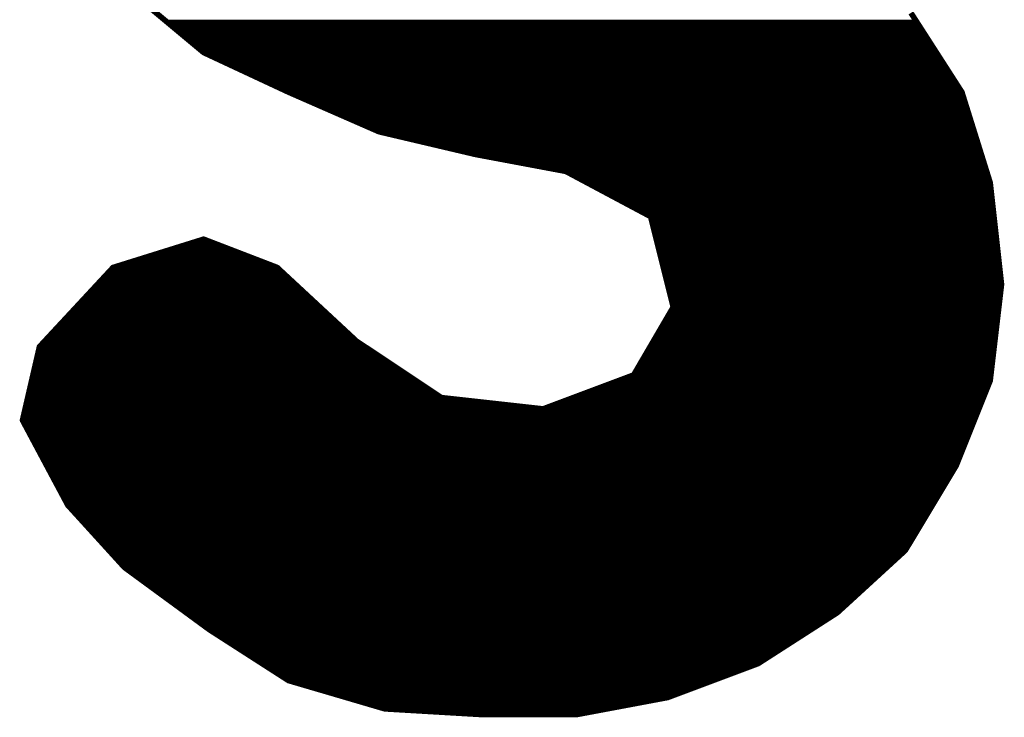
# Model space of a CAD drawing. Extents: x -35 to 35, y -57 to 81.
# Tile 129 of 153: x -1.65 to 0.09, y 73.87 to 75.1. Entities that reach past the tile are written whole.
import ezdxf

# ---------------------------------------------------------------- set-up
doc = ezdxf.new("R2010")
doc.units = 0
doc.layers.add('21', color=7, linetype='CONTINUOUS')

msp = doc.modelspace()

# ---------------------------------------------------------------- linework, layer by layer
at = {"layer": '21', "const_width": 0.01}
for points in [[(-1.442, 75.147), (-1.322, 75.047)], [(0.018, 74.977), (-0.072, 75.117)], [(-1.3856, 75.1), (-0.0611, 75.1)], [(-1.3736, 75.09), (-0.0546, 75.09)], [(-1.3616, 75.08), (-0.0482, 75.08)], [(-1.3496, 75.07), (-0.0418, 75.07)], [(-1.3376, 75.06), (-0.0354, 75.06)], [(-1.3256, 75.05), (-0.0289, 75.05)], [(-1.322, 75.047), (-1.172, 74.977)], [(-1.307, 75.04), (-0.0225, 75.04)], [(-1.2856, 75.03), (-0.0161, 75.03)], [(-1.2641, 75.02), (-0.0096, 75.02)], [(-1.2427, 75.01), (-0.0032, 75.01)], [(-1.2213, 75), (0.0032, 75)], [(-1.1999, 74.99), (0.0096, 74.99)], [(-1.1784, 74.98), (0.0161, 74.98)], [(-1.172, 74.977), (-1.012, 74.907)], [(0.068, 74.817), (0.018, 74.977)], [(-1.156, 74.97), (0.0202, 74.97)], [(-1.1331, 74.96), (0.0233, 74.96)], [(-1.1103, 74.95), (0.0264, 74.95)], [(-1.0874, 74.94), (0.0296, 74.94)], [(-1.0646, 74.93), (0.0327, 74.93)], [(-1.0417, 74.92), (0.0358, 74.92)], [(-1.0189, 74.91), (0.0389, 74.91)], [(-1.012, 74.907), (-0.842, 74.867)], [(-0.9823, 74.9), (0.0421, 74.9)], [(-0.9398, 74.89), (0.0452, 74.89)], [(-0.8972, 74.88), (0.0483, 74.88)], [(-0.8548, 74.87), (0.0514, 74.87)], [(-0.842, 74.867), (-0.682, 74.837)], [(-0.8047, 74.86), (0.0546, 74.86)], [(-0.7513, 74.85), (0.0577, 74.85)], [(-0.698, 74.84), (0.0608, 74.84)], [(-0.682, 74.837), (-0.532, 74.757)], [(-0.6689, 74.83), (0.0639, 74.83)], [(-0.6501, 74.82), (0.0671, 74.82)], [(0.088, 74.637), (0.068, 74.817)], [(-0.6314, 74.81), (0.0688, 74.81)], [(-0.6126, 74.8), (0.0699, 74.8)], [(-0.5939, 74.79), (0.071, 74.79)], [(-0.5751, 74.78), (0.0721, 74.78)], [(-0.5564, 74.77), (0.0732, 74.77)], [(-0.5376, 74.76), (0.0743, 74.76)], [(-0.532, 74.757), (-0.492, 74.597)], [(-0.5302, 74.75), (0.0754, 74.75)], [(-0.5278, 74.74), (0.0766, 74.74)], [(-0.5252, 74.73), (0.0777, 74.73)], [(-1.322, 74.717), (-1.482, 74.667)], [(-1.192, 74.667), (-1.322, 74.717)], [(-0.5228, 74.72), (0.0788, 74.72)], [(-1.3764, 74.7), (-1.2778, 74.7)], [(-1.3444, 74.71), (-1.3038, 74.71)], [(-0.5202, 74.71), (0.0799, 74.71)], [(-0.5178, 74.7), (0.081, 74.7)], [(-1.4404, 74.68), (-1.2258, 74.68)], [(-1.4084, 74.69), (-1.2518, 74.69)], [(-0.5152, 74.69), (0.0821, 74.69)], [(-0.5128, 74.68), (0.0832, 74.68)], [(-1.482, 74.667), (-1.612, 74.527)], [(-1.4885, 74.66), (-1.1845, 74.66)], [(-1.4724, 74.67), (-1.1998, 74.67)], [(-1.052, 74.537), (-1.192, 74.667)], [(-0.5102, 74.67), (0.0843, 74.67)], [(-0.5078, 74.66), (0.0854, 74.66)], [(-1.4978, 74.65), (-1.1737, 74.65)], [(-0.5052, 74.65), (0.0866, 74.65)], [(-1.5164, 74.63), (-1.1522, 74.63)], [(-1.5071, 74.64), (-1.1629, 74.64)], [(-0.5028, 74.64), (0.0877, 74.64)], [(-0.5002, 74.63), (0.0872, 74.63)], [(0.068, 74.467), (0.088, 74.637)], [(-1.5349, 74.61), (-1.1306, 74.61)], [(-1.5256, 74.62), (-1.1414, 74.62)], [(-0.4978, 74.62), (0.086, 74.62)], [(-0.4953, 74.61), (0.0848, 74.61)], [(-1.5535, 74.59), (-1.1091, 74.59)], [(-1.5442, 74.6), (-1.1198, 74.6)], [(-0.492, 74.597), (-0.562, 74.477)], [(-0.4961, 74.59), (0.0825, 74.59)], [(-0.4928, 74.6), (0.0836, 74.6)], [(-1.5628, 74.58), (-1.0983, 74.58)], [(-0.5019, 74.58), (0.0813, 74.58)], [(-1.5814, 74.56), (-1.0768, 74.56)], [(-1.5721, 74.57), (-1.0875, 74.57)], [(-0.5136, 74.56), (0.0789, 74.56)], [(-0.5078, 74.57), (0.0801, 74.57)], [(-1.5999, 74.54), (-1.0552, 74.54)], [(-1.5906, 74.55), (-1.066, 74.55)], [(-0.5252, 74.54), (0.0766, 74.54)], [(-0.5194, 74.55), (0.0778, 74.55)], [(-1.612, 74.527), (-1.642, 74.397)], [(-1.6092, 74.53), (-1.0415, 74.53)], [(-0.902, 74.437), (-1.052, 74.537)], [(-0.5311, 74.53), (0.0754, 74.53)], [(-1.6159, 74.51), (-1.0115, 74.51)], [(-1.6136, 74.52), (-1.0265, 74.52)], [(-0.5428, 74.51), (0.0731, 74.51)], [(-0.5369, 74.52), (0.0742, 74.52)], [(-1.6205, 74.49), (-0.9815, 74.49)], [(-1.6182, 74.5), (-0.9965, 74.5)], [(-0.5544, 74.49), (0.0707, 74.49)], [(-0.5486, 74.5), (0.0719, 74.5)], [(-1.6252, 74.47), (-0.9515, 74.47)], [(-1.6228, 74.48), (-0.9665, 74.48)], [(-0.562, 74.477), (-0.722, 74.417)], [(-0.5807, 74.47), (0.0684, 74.47)], [(-0.5603, 74.48), (0.0695, 74.48)], [(-1.6275, 74.46), (-0.9365, 74.46)], [(-0.6073, 74.46), (0.0652, 74.46)], [(0.008, 74.317), (0.068, 74.467)], [(-1.6321, 74.44), (-0.9065, 74.44)], [(-1.6298, 74.45), (-0.9215, 74.45)], [(-0.722, 74.417), (-0.902, 74.437)], [(-0.6607, 74.44), (0.0572, 74.44)], [(-0.634, 74.45), (0.0612, 74.45)], [(-1.6367, 74.42), (-0.749, 74.42)], [(-1.6344, 74.43), (-0.839, 74.43)], [(-0.714, 74.42), (0.0492, 74.42)], [(-0.6873, 74.43), (0.0532, 74.43)], [(-1.6413, 74.4), (0.0412, 74.4)], [(-1.639, 74.41), (0.0452, 74.41)], [(-1.642, 74.397), (-1.562, 74.247)], [(-1.6383, 74.39), (0.0372, 74.39)], [(-1.6329, 74.38), (0.0332, 74.38)], [(-1.6276, 74.37), (0.0292, 74.37)], [(-1.6223, 74.36), (0.0252, 74.36)], [(-1.6169, 74.35), (0.0212, 74.35)], [(-1.6116, 74.34), (0.0172, 74.34)], [(-1.6063, 74.33), (0.0132, 74.33)], [(-1.6009, 74.32), (0.0092, 74.32)], [(-0.082, 74.167), (0.008, 74.317)], [(-1.5956, 74.31), (0.0038, 74.31)], [(-1.5903, 74.3), (-0.0022, 74.3)], [(-1.5849, 74.29), (-0.0082, 74.29)], [(-1.5796, 74.28), (-0.0142, 74.28)], [(-1.5743, 74.27), (-0.0202, 74.27)], [(-1.5689, 74.26), (-0.0262, 74.26)], [(-1.5636, 74.25), (-0.0322, 74.25)], [(-1.562, 74.247), (-1.462, 74.137)], [(-1.5556, 74.24), (-0.0382, 74.24)], [(-1.5465, 74.23), (-0.0442, 74.23)], [(-1.5375, 74.22), (-0.0502, 74.22)], [(-1.5284, 74.21), (-0.0562, 74.21)], [(-1.5193, 74.2), (-0.0622, 74.2)], [(-1.5102, 74.19), (-0.0682, 74.19)], [(-1.5011, 74.18), (-0.0742, 74.18)], [(-1.492, 74.17), (-0.0802, 74.17)], [(-1.4829, 74.16), (-0.0896, 74.16)], [(-0.202, 74.057), (-0.082, 74.167)], [(-1.4738, 74.15), (-0.1005, 74.15)], [(-1.4647, 74.14), (-0.1115, 74.14)], [(-1.462, 74.137), (-1.312, 74.027)], [(-1.4525, 74.13), (-0.1224, 74.13)], [(-1.4388, 74.12), (-0.1333, 74.12)], [(-1.4252, 74.11), (-0.1442, 74.11)], [(-1.4115, 74.1), (-0.1551, 74.1)], [(-1.3979, 74.09), (-0.166, 74.09)], [(-1.3843, 74.08), (-0.1769, 74.08)], [(-1.3706, 74.07), (-0.1878, 74.07)], [(-1.357, 74.06), (-0.1987, 74.06)], [(-0.342, 73.967), (-0.202, 74.057)], [(-1.3434, 74.05), (-0.2129, 74.05)], [(-1.3297, 74.04), (-0.2284, 74.04)], [(-1.3161, 74.03), (-0.244, 74.03)], [(-1.312, 74.027), (-1.172, 73.937)], [(-1.3011, 74.02), (-0.2596, 74.02)], [(-1.2856, 74.01), (-0.2751, 74.01)], [(-1.27, 74), (-0.2907, 74)], [(-1.2544, 73.99), (-0.3062, 73.99)], [(-1.2389, 73.98), (-0.3218, 73.98)], [(-1.2233, 73.97), (-0.3373, 73.97)], [(-0.502, 73.907), (-0.342, 73.967)], [(-1.2078, 73.96), (-0.3607, 73.96)], [(-1.1922, 73.95), (-0.3873, 73.95)], [(-1.1767, 73.94), (-0.414, 73.94)], [(-1.172, 73.937), (-1.002, 73.887)], [(-1.1482, 73.93), (-0.4407, 73.93)], [(-1.1142, 73.92), (-0.4673, 73.92)], [(-1.0802, 73.91), (-0.494, 73.91)], [(-1.0462, 73.9), (-0.5393, 73.9)], [(-0.662, 73.877), (-0.502, 73.907)], [(-1.0122, 73.89), (-0.5927, 73.89)], [(-1.002, 73.887), (-0.832, 73.877)], [(-0.883, 73.88), (-0.646, 73.88)], [(-0.832, 73.877), (-0.662, 73.877)]]:
    msp.add_lwpolyline(points, dxfattribs=at)
at = {"layer": '21', "const_width": 0.005}
for points in [[(-1.3856, 75.1025, 1), (-1.3856, 75.0975)], [(-0.0611, 75.0975, 1), (-0.0611, 75.1025)], [(-1.3736, 75.0925, 1), (-1.3736, 75.0875)], [(-1.3616, 75.0825, 1), (-1.3616, 75.0775)], [(-0.0546, 75.0875, 1), (-0.0546, 75.0925)], [(-0.0482, 75.0775, 1), (-0.0482, 75.0825)], [(-1.3496, 75.0725, 1), (-1.3496, 75.0675)], [(-1.3376, 75.0625, 1), (-1.3376, 75.0575)], [(-0.0418, 75.0675, 1), (-0.0418, 75.0725)], [(-0.0354, 75.0575, 1), (-0.0354, 75.0625)], [(-1.3256, 75.0525, 1), (-1.3256, 75.0475)], [(-1.3209, 75.0493, 1), (-1.3231, 75.0447)], [(-1.3236, 75.0451, 1), (-1.3204, 75.0489)], [(-0.0289, 75.0475, 1), (-0.0289, 75.0525)], [(-1.307, 75.0425, 1), (-1.307, 75.0375)], [(-1.2856, 75.0325, 1), (-1.2856, 75.0275)], [(-0.0225, 75.0375, 1), (-0.0225, 75.0425)], [(-0.0161, 75.0275, 1), (-0.0161, 75.0325)], [(-1.2641, 75.0225, 1), (-1.2641, 75.0175)], [(-1.2427, 75.0125, 1), (-1.2427, 75.0075)], [(-0.0096, 75.0175, 1), (-0.0096, 75.0225)], [(-0.0032, 75.0075, 1), (-0.0032, 75.0125)], [(-1.2213, 75.0025, 1), (-1.2213, 74.9975)], [(0.0032, 74.9975, 1), (0.0032, 75.0025)], [(-1.1999, 74.9925, 1), (-1.1999, 74.9875)], [(-1.1784, 74.9825, 1), (-1.1784, 74.9775)], [(-1.171, 74.9793, 1), (-1.173, 74.9747)], [(-1.1731, 74.9747, 1), (-1.1709, 74.9793)], [(0.0096, 74.9875, 1), (0.0096, 74.9925)], [(0.0204, 74.9777, 1), (0.0156, 74.9763)], [(0.0159, 74.9756, 1), (0.0201, 74.9784)], [(0.0161, 74.9775, 1), (0.0161, 74.9825)], [(-1.156, 74.9725, 1), (-1.156, 74.9675)], [(-1.1331, 74.9625, 1), (-1.1331, 74.9575)], [(0.0202, 74.9675, 1), (0.0202, 74.9725)], [(0.0233, 74.9575, 1), (0.0233, 74.9625)], [(-1.1103, 74.9525, 1), (-1.1103, 74.9475)], [(-1.0874, 74.9425, 1), (-1.0874, 74.9375)], [(0.0264, 74.9475, 1), (0.0264, 74.9525)], [(0.0296, 74.9375, 1), (0.0296, 74.9425)], [(-1.0646, 74.9325, 1), (-1.0646, 74.9275)], [(0.0327, 74.9275, 1), (0.0327, 74.9325)], [(-1.0417, 74.9225, 1), (-1.0417, 74.9175)], [(-1.0189, 74.9125, 1), (-1.0189, 74.9075)], [(-1.0114, 74.9094, 1), (-1.0126, 74.9046)], [(-1.013, 74.9047, 1), (-1.011, 74.9093)], [(0.0358, 74.9175, 1), (0.0358, 74.9225)], [(0.0389, 74.9075, 1), (0.0389, 74.9125)], [(-0.9823, 74.9025, 1), (-0.9823, 74.8975)], [(-0.9398, 74.8925, 1), (-0.9398, 74.8875)], [(0.0421, 74.8975, 1), (0.0421, 74.9025)], [(0.0452, 74.8875, 1), (0.0452, 74.8925)], [(-0.8972, 74.8825, 1), (-0.8972, 74.8775)], [(-0.8548, 74.8725, 1), (-0.8548, 74.8675)], [(0.0483, 74.8775, 1), (0.0483, 74.8825)], [(0.0514, 74.8675, 1), (0.0514, 74.8725)], [(-0.8415, 74.8695, 1), (-0.8425, 74.8645)], [(-0.8426, 74.8646, 1), (-0.8414, 74.8694)], [(-0.8047, 74.8625, 1), (-0.8047, 74.8575)], [(0.0546, 74.8575, 1), (0.0546, 74.8625)], [(-0.7513, 74.8525, 1), (-0.7513, 74.8475)], [(-0.698, 74.8425, 1), (-0.698, 74.8375)], [(-0.6808, 74.8392, 1), (-0.6832, 74.8348)], [(-0.6825, 74.8345, 1), (-0.6815, 74.8395)], [(0.0577, 74.8475, 1), (0.0577, 74.8525)], [(0.0608, 74.8375, 1), (0.0608, 74.8425)], [(-0.6689, 74.8325, 1), (-0.6689, 74.8275)], [(-0.6501, 74.8225, 1), (-0.6501, 74.8175)], [(0.0639, 74.8275, 1), (0.0639, 74.8325)], [(0.0705, 74.8173, 1), (0.0655, 74.8167)], [(0.0671, 74.8175, 1), (0.0671, 74.8225)], [(-0.6314, 74.8125, 1), (-0.6314, 74.8075)], [(-0.6126, 74.8025, 1), (-0.6126, 74.7975)], [(0.0656, 74.8163, 1), (0.0704, 74.8177)], [(0.0688, 74.8075, 1), (0.0688, 74.8125)], [(0.0699, 74.7975, 1), (0.0699, 74.8025)], [(-0.5939, 74.7925, 1), (-0.5939, 74.7875)], [(0.071, 74.7875, 1), (0.071, 74.7925)], [(-0.5751, 74.7825, 1), (-0.5751, 74.7775)], [(-0.5564, 74.7725, 1), (-0.5564, 74.7675)], [(0.0721, 74.7775, 1), (0.0721, 74.7825)], [(0.0732, 74.7675, 1), (0.0732, 74.7725)], [(-0.5376, 74.7625, 1), (-0.5376, 74.7575)], [(-0.5296, 74.7576, 1), (-0.5344, 74.7564)], [(-0.5332, 74.7548, 1), (-0.5308, 74.7592)], [(-0.5302, 74.7525, 1), (-0.5302, 74.7475)], [(0.0743, 74.7575, 1), (0.0743, 74.7625)], [(0.0754, 74.7475, 1), (0.0754, 74.7525)], [(-0.5278, 74.7425, 1), (-0.5278, 74.7375)], [(-0.5252, 74.7325, 1), (-0.5252, 74.7275)], [(0.0766, 74.7375, 1), (0.0766, 74.7425)], [(0.0777, 74.7275, 1), (0.0777, 74.7325)], [(-1.3211, 74.7193, 1), (-1.3229, 74.7147)], [(-1.3213, 74.7146, 1), (-1.3227, 74.7194)], [(-0.5228, 74.7225, 1), (-0.5228, 74.7175)], [(0.0788, 74.7175, 1), (0.0788, 74.7225)], [(-1.3764, 74.7025, 1), (-1.3764, 74.6975)], [(-1.3444, 74.7125, 1), (-1.3444, 74.7075)], [(-1.3038, 74.7075, 1), (-1.3038, 74.7125)], [(-1.2778, 74.6975, 1), (-1.2778, 74.7025)], [(-0.5202, 74.7125, 1), (-0.5202, 74.7075)], [(-0.5178, 74.7025, 1), (-0.5178, 74.6975)], [(0.0799, 74.7075, 1), (0.0799, 74.7125)], [(0.081, 74.6975, 1), (0.081, 74.7025)], [(-1.4404, 74.6825, 1), (-1.4404, 74.6775)], [(-1.4084, 74.6925, 1), (-1.4084, 74.6875)], [(-1.2518, 74.6875, 1), (-1.2518, 74.6925)], [(-1.2258, 74.6775, 1), (-1.2258, 74.6825)], [(-0.5152, 74.6925, 1), (-0.5152, 74.6875)], [(-0.5128, 74.6825, 1), (-0.5128, 74.6775)], [(0.0821, 74.6875, 1), (0.0821, 74.6925)], [(0.0832, 74.6775, 1), (0.0832, 74.6825)], [(-1.4885, 74.6625, 1), (-1.4885, 74.6575)], [(-1.4827, 74.6694, 1), (-1.4813, 74.6646)], [(-1.4802, 74.6653, 1), (-1.4838, 74.6687)], [(-1.4724, 74.6725, 1), (-1.4724, 74.6675)], [(-1.1998, 74.6675, 1), (-1.1998, 74.6725)], [(-1.1903, 74.6688, 1), (-1.1937, 74.6652)], [(-1.1929, 74.6647, 1), (-1.1911, 74.6693)], [(-1.1845, 74.6575, 1), (-1.1845, 74.6625)], [(-0.5102, 74.6725, 1), (-0.5102, 74.6675)], [(-0.5078, 74.6625, 1), (-0.5078, 74.6575)], [(0.0843, 74.6675, 1), (0.0843, 74.6725)], [(0.0854, 74.6575, 1), (0.0854, 74.6625)], [(-1.4978, 74.6525, 1), (-1.4978, 74.6475)], [(-1.1737, 74.6475, 1), (-1.1737, 74.6525)], [(-0.5052, 74.6525, 1), (-0.5052, 74.6475)], [(0.0866, 74.6475, 1), (0.0866, 74.6525)], [(-1.5164, 74.6325, 1), (-1.5164, 74.6275)], [(-1.5071, 74.6425, 1), (-1.5071, 74.6375)], [(-1.1629, 74.6375, 1), (-1.1629, 74.6425)], [(-1.1522, 74.6275, 1), (-1.1522, 74.6325)], [(-0.5028, 74.6425, 1), (-0.5028, 74.6375)], [(-0.5002, 74.6325, 1), (-0.5002, 74.6275)], [(0.0905, 74.6367, 1), (0.0855, 74.6373)], [(0.0855, 74.6367, 1), (0.0905, 74.6373)], [(0.0872, 74.6275, 1), (0.0872, 74.6325)], [(0.0877, 74.6375, 1), (0.0877, 74.6425)], [(-1.5349, 74.6125, 1), (-1.5349, 74.6075)], [(-1.5256, 74.6225, 1), (-1.5256, 74.6175)], [(-1.1414, 74.6175, 1), (-1.1414, 74.6225)], [(-1.1306, 74.6075, 1), (-1.1306, 74.6125)], [(-0.4978, 74.6225, 1), (-0.4978, 74.6175)], [(-0.4953, 74.6125, 1), (-0.4953, 74.6075)], [(0.0848, 74.6075, 1), (0.0848, 74.6125)], [(0.086, 74.6175, 1), (0.086, 74.6225)], [(-1.5535, 74.5925, 1), (-1.5535, 74.5875)], [(-1.5442, 74.6025, 1), (-1.5442, 74.5975)], [(-1.1198, 74.5975, 1), (-1.1198, 74.6025)], [(-1.1091, 74.5875, 1), (-1.1091, 74.5925)], [(-0.4961, 74.5925, 1), (-0.4961, 74.5875)], [(-0.4928, 74.6025, 1), (-0.4928, 74.5975)], [(-0.4944, 74.5964, 1), (-0.4896, 74.5976)], [(-0.4898, 74.5957, 1), (-0.4942, 74.5983)], [(0.0825, 74.5875, 1), (0.0825, 74.5925)], [(0.0836, 74.5975, 1), (0.0836, 74.6025)], [(-1.5628, 74.5825, 1), (-1.5628, 74.5775)], [(-1.0983, 74.5775, 1), (-1.0983, 74.5825)], [(-0.5019, 74.5825, 1), (-0.5019, 74.5775)], [(0.0813, 74.5775, 1), (0.0813, 74.5825)], [(-1.5814, 74.5625, 1), (-1.5814, 74.5575)], [(-1.5721, 74.5725, 1), (-1.5721, 74.5675)], [(-1.0875, 74.5675, 1), (-1.0875, 74.5725)], [(-1.0768, 74.5575, 1), (-1.0768, 74.5625)], [(-0.5136, 74.5625, 1), (-0.5136, 74.5575)], [(-0.5078, 74.5725, 1), (-0.5078, 74.5675)], [(0.0789, 74.5575, 1), (0.0789, 74.5625)], [(0.0801, 74.5675, 1), (0.0801, 74.5725)], [(-1.5999, 74.5425, 1), (-1.5999, 74.5375)], [(-1.5906, 74.5525, 1), (-1.5906, 74.5475)], [(-1.066, 74.5475, 1), (-1.066, 74.5525)], [(-1.0552, 74.5375, 1), (-1.0552, 74.5425)], [(-0.5252, 74.5425, 1), (-0.5252, 74.5375)], [(-0.5194, 74.5525, 1), (-0.5194, 74.5475)], [(0.0766, 74.5375, 1), (0.0766, 74.5425)], [(0.0778, 74.5475, 1), (0.0778, 74.5525)], [(-1.6138, 74.5287, 1), (-1.6102, 74.5253)], [(-1.6096, 74.5264, 1), (-1.6144, 74.5276)], [(-1.6092, 74.5325, 1), (-1.6092, 74.5275)], [(-1.0506, 74.5391, 1), (-1.0534, 74.5349)], [(-1.0537, 74.5352, 1), (-1.0503, 74.5388)], [(-1.0415, 74.5275, 1), (-1.0415, 74.5325)], [(-0.5311, 74.5325, 1), (-0.5311, 74.5275)], [(0.0754, 74.5275, 1), (0.0754, 74.5325)], [(-1.6159, 74.5125, 1), (-1.6159, 74.5075)], [(-1.6136, 74.5225, 1), (-1.6136, 74.5175)], [(-1.0265, 74.5175, 1), (-1.0265, 74.5225)], [(-1.0115, 74.5075, 1), (-1.0115, 74.5125)], [(-0.5428, 74.5125, 1), (-0.5428, 74.5075)], [(-0.5369, 74.5225, 1), (-0.5369, 74.5175)], [(0.0731, 74.5075, 1), (0.0731, 74.5125)], [(0.0742, 74.5175, 1), (0.0742, 74.5225)], [(-1.6205, 74.4925, 1), (-1.6205, 74.4875)], [(-1.6182, 74.5025, 1), (-1.6182, 74.4975)], [(-0.9965, 74.4975, 1), (-0.9965, 74.5025)], [(-0.9815, 74.4875, 1), (-0.9815, 74.4925)], [(-0.5544, 74.4925, 1), (-0.5544, 74.4875)], [(-0.5486, 74.5025, 1), (-0.5486, 74.4975)], [(0.0707, 74.4875, 1), (0.0707, 74.4925)], [(0.0719, 74.4975, 1), (0.0719, 74.5025)], [(-1.6252, 74.4725, 1), (-1.6252, 74.4675)], [(-1.6228, 74.4825, 1), (-1.6228, 74.4775)], [(-0.9665, 74.4775, 1), (-0.9665, 74.4825)], [(-0.9515, 74.4675, 1), (-0.9515, 74.4725)], [(-0.5807, 74.4725, 1), (-0.5807, 74.4675)], [(-0.5642, 74.4783, 1), (-0.5598, 74.4757)], [(-0.5611, 74.4747, 1), (-0.5629, 74.4793)], [(-0.5603, 74.4825, 1), (-0.5603, 74.4775)], [(0.0684, 74.4675, 1), (0.0684, 74.4725)], [(0.0695, 74.4775, 1), (0.0695, 74.4825)], [(-1.6275, 74.4625, 1), (-1.6275, 74.4575)], [(-0.9365, 74.4575, 1), (-0.9365, 74.4625)], [(-0.6073, 74.4625, 1), (-0.6073, 74.4575)], [(0.0652, 74.4575, 1), (0.0652, 74.4625)], [(0.0655, 74.4673, 1), (0.0705, 74.4667)], [(0.0703, 74.4661, 1), (0.0657, 74.4679)], [(-1.6321, 74.4425, 1), (-1.6321, 74.4375)], [(-1.6298, 74.4525, 1), (-1.6298, 74.4475)], [(-0.9215, 74.4475, 1), (-0.9215, 74.4525)], [(-0.9065, 74.4375, 1), (-0.9065, 74.4425)], [(-0.9017, 74.4395, 1), (-0.9023, 74.4345)], [(-0.9034, 74.4349, 1), (-0.9006, 74.4391)], [(-0.6607, 74.4425, 1), (-0.6607, 74.4375)], [(-0.634, 74.4525, 1), (-0.634, 74.4475)], [(0.0572, 74.4375, 1), (0.0572, 74.4425)], [(0.0612, 74.4475, 1), (0.0612, 74.4525)], [(-1.6367, 74.4225, 1), (-1.6367, 74.4175)], [(-1.6344, 74.4325, 1), (-1.6344, 74.4275)], [(-0.839, 74.4275, 1), (-0.839, 74.4325)], [(-0.749, 74.4175, 1), (-0.749, 74.4225)], [(-0.7229, 74.4193, 1), (-0.7211, 74.4147)], [(-0.7223, 74.4145, 1), (-0.7217, 74.4195)], [(-0.714, 74.4225, 1), (-0.714, 74.4175)], [(-0.6873, 74.4325, 1), (-0.6873, 74.4275)], [(0.0492, 74.4175, 1), (0.0492, 74.4225)], [(0.0532, 74.4275, 1), (0.0532, 74.4325)], [(-1.6413, 74.4025, 1), (-1.6413, 74.3975)], [(-1.639, 74.4125, 1), (-1.639, 74.4075)], [(0.0412, 74.3975, 1), (0.0412, 74.4025)], [(0.0452, 74.4075, 1), (0.0452, 74.4125)], [(-1.6398, 74.3982, 1), (-1.6442, 74.3958)], [(-1.6444, 74.3976, 1), (-1.6396, 74.3964)], [(-1.6383, 74.3925, 1), (-1.6383, 74.3875)], [(0.0372, 74.3875, 1), (0.0372, 74.3925)], [(-1.6329, 74.3825, 1), (-1.6329, 74.3775)], [(-1.6276, 74.3725, 1), (-1.6276, 74.3675)], [(0.0292, 74.3675, 1), (0.0292, 74.3725)], [(0.0332, 74.3775, 1), (0.0332, 74.3825)], [(-1.6223, 74.3625, 1), (-1.6223, 74.3575)], [(-1.6169, 74.3525, 1), (-1.6169, 74.3475)], [(0.0212, 74.3475, 1), (0.0212, 74.3525)], [(0.0252, 74.3575, 1), (0.0252, 74.3625)], [(-1.6116, 74.3425, 1), (-1.6116, 74.3375)], [(-1.6063, 74.3325, 1), (-1.6063, 74.3275)], [(0.0132, 74.3275, 1), (0.0132, 74.3325)], [(0.0172, 74.3375, 1), (0.0172, 74.3425)], [(-1.6009, 74.3225, 1), (-1.6009, 74.3175)], [(0.0057, 74.3179, 1), (0.0103, 74.3161)], [(0.0101, 74.3157, 1), (0.0059, 74.3183)], [(0.0092, 74.3175, 1), (0.0092, 74.3225)], [(-1.5956, 74.3125, 1), (-1.5956, 74.3075)], [(-1.5903, 74.3025, 1), (-1.5903, 74.2975)], [(-0.0022, 74.2975, 1), (-0.0022, 74.3025)], [(0.0038, 74.3075, 1), (0.0038, 74.3125)], [(-1.5849, 74.2925, 1), (-1.5849, 74.2875)], [(-1.5796, 74.2825, 1), (-1.5796, 74.2775)], [(-0.0142, 74.2775, 1), (-0.0142, 74.2825)], [(-0.0082, 74.2875, 1), (-0.0082, 74.2925)], [(-1.5743, 74.2725, 1), (-1.5743, 74.2675)], [(-1.5689, 74.2625, 1), (-1.5689, 74.2575)], [(-0.0262, 74.2575, 1), (-0.0262, 74.2625)], [(-0.0202, 74.2675, 1), (-0.0202, 74.2725)], [(-1.5636, 74.2525, 1), (-1.5636, 74.2475)], [(-1.5602, 74.2487, 1), (-1.5638, 74.2453)], [(-1.5642, 74.2458, 1), (-1.5598, 74.2482)], [(-0.0322, 74.2475, 1), (-0.0322, 74.2525)], [(-1.5556, 74.2425, 1), (-1.5556, 74.2375)], [(-1.5465, 74.2325, 1), (-1.5465, 74.2275)], [(-0.0442, 74.2275, 1), (-0.0442, 74.2325)], [(-0.0382, 74.2375, 1), (-0.0382, 74.2425)], [(-1.5375, 74.2225, 1), (-1.5375, 74.2175)], [(-1.5284, 74.2125, 1), (-1.5284, 74.2075)], [(-0.0562, 74.2075, 1), (-0.0562, 74.2125)], [(-0.0502, 74.2175, 1), (-0.0502, 74.2225)], [(-1.5193, 74.2025, 1), (-1.5193, 74.1975)], [(-1.5102, 74.1925, 1), (-1.5102, 74.1875)], [(-0.0682, 74.1875, 1), (-0.0682, 74.1925)], [(-0.0622, 74.1975, 1), (-0.0622, 74.2025)], [(-1.5011, 74.1825, 1), (-1.5011, 74.1775)], [(-0.0742, 74.1775, 1), (-0.0742, 74.1825)], [(-1.492, 74.1725, 1), (-1.492, 74.1675)], [(-1.4829, 74.1625, 1), (-1.4829, 74.1575)], [(-0.0896, 74.1575, 1), (-0.0896, 74.1625)], [(-0.0841, 74.1683, 1), (-0.0799, 74.1657)], [(-0.0803, 74.1652, 1), (-0.0837, 74.1688)], [(-0.0802, 74.1675, 1), (-0.0802, 74.1725)], [(-1.4738, 74.1525, 1), (-1.4738, 74.1475)], [(-1.4647, 74.1425, 1), (-1.4647, 74.1375)], [(-0.1115, 74.1375, 1), (-0.1115, 74.1425)], [(-0.1005, 74.1475, 1), (-0.1005, 74.1525)], [(-1.4605, 74.139, 1), (-1.4635, 74.135)], [(-1.4638, 74.1353, 1), (-1.4602, 74.1387)], [(-1.4525, 74.1325, 1), (-1.4525, 74.1275)], [(-0.1224, 74.1275, 1), (-0.1224, 74.1325)], [(-1.4388, 74.1225, 1), (-1.4388, 74.1175)], [(-1.4252, 74.1125, 1), (-1.4252, 74.1075)], [(-0.1442, 74.1075, 1), (-0.1442, 74.1125)], [(-0.1333, 74.1175, 1), (-0.1333, 74.1225)], [(-1.4115, 74.1025, 1), (-1.4115, 74.0975)], [(-1.3979, 74.0925, 1), (-1.3979, 74.0875)], [(-0.166, 74.0875, 1), (-0.166, 74.0925)], [(-0.1551, 74.0975, 1), (-0.1551, 74.1025)], [(-1.3843, 74.0825, 1), (-1.3843, 74.0775)], [(-1.3706, 74.0725, 1), (-1.3706, 74.0675)], [(-0.1878, 74.0675, 1), (-0.1878, 74.0725)], [(-0.1769, 74.0775, 1), (-0.1769, 74.0825)], [(-1.357, 74.0625, 1), (-1.357, 74.0575)], [(-0.2037, 74.0588, 1), (-0.2003, 74.0552)], [(-0.2006, 74.0549, 1), (-0.2034, 74.0591)], [(-0.1987, 74.0575, 1), (-0.1987, 74.0625)], [(-1.3434, 74.0525, 1), (-1.3434, 74.0475)], [(-1.3297, 74.0425, 1), (-1.3297, 74.0375)], [(-0.2284, 74.0375, 1), (-0.2284, 74.0425)], [(-0.2129, 74.0475, 1), (-0.2129, 74.0525)], [(-1.3161, 74.0325, 1), (-1.3161, 74.0275)], [(-1.3106, 74.0291, 1), (-1.3134, 74.0249)], [(-1.3135, 74.025, 1), (-1.3105, 74.029)], [(-1.3011, 74.0225, 1), (-1.3011, 74.0175)], [(-0.2596, 74.0175, 1), (-0.2596, 74.0225)], [(-0.244, 74.0275, 1), (-0.244, 74.0325)], [(-1.2856, 74.0125, 1), (-1.2856, 74.0075)], [(-1.27, 74.0025, 1), (-1.27, 73.9975)], [(-0.2907, 73.9975, 1), (-0.2907, 74.0025)], [(-0.2751, 74.0075, 1), (-0.2751, 74.0125)], [(-1.2544, 73.9925, 1), (-1.2544, 73.9875)], [(-0.3062, 73.9875, 1), (-0.3062, 73.9925)], [(-1.2389, 73.9825, 1), (-1.2389, 73.9775)], [(-1.2233, 73.9725, 1), (-1.2233, 73.9675)], [(-0.3434, 73.9691, 1), (-0.3406, 73.9649)], [(-0.3411, 73.9647, 1), (-0.3429, 73.9693)], [(-0.3373, 73.9675, 1), (-0.3373, 73.9725)], [(-0.3218, 73.9775, 1), (-0.3218, 73.9825)], [(-1.2078, 73.9625, 1), (-1.2078, 73.9575)], [(-1.1922, 73.9525, 1), (-1.1922, 73.9475)], [(-0.3873, 73.9475, 1), (-0.3873, 73.9525)], [(-0.3607, 73.9575, 1), (-0.3607, 73.9625)], [(-1.1767, 73.9425, 1), (-1.1767, 73.9375)], [(-1.1713, 73.9394, 1), (-1.1727, 73.9346)], [(-1.1734, 73.9349, 1), (-1.1706, 73.9391)], [(-1.1482, 73.9325, 1), (-1.1482, 73.9275)], [(-0.4407, 73.9275, 1), (-0.4407, 73.9325)], [(-0.414, 73.9375, 1), (-0.414, 73.9425)], [(-1.1142, 73.9225, 1), (-1.1142, 73.9175)], [(-0.4673, 73.9175, 1), (-0.4673, 73.9225)], [(-1.0802, 73.9125, 1), (-1.0802, 73.9075)], [(-1.0462, 73.9025, 1), (-1.0462, 73.8975)], [(-0.5393, 73.8975, 1), (-0.5393, 73.9025)], [(-0.5029, 73.9093, 1), (-0.5011, 73.9047)], [(-0.5015, 73.9045, 1), (-0.5025, 73.9095)], [(-0.494, 73.9075, 1), (-0.494, 73.9125)], [(-1.0122, 73.8925, 1), (-1.0122, 73.8875)], [(-1.0019, 73.8895, 1), (-1.0021, 73.8845)], [(-1.0027, 73.8846, 1), (-1.0013, 73.8894)], [(-0.883, 73.8825, 1), (-0.883, 73.8775)], [(-0.832, 73.8795, 1), (-0.832, 73.8745)], [(-0.8321, 73.8745, 1), (-0.8319, 73.8795)], [(-0.6625, 73.8795, 1), (-0.6615, 73.8745)], [(-0.662, 73.8745, 1), (-0.662, 73.8795)], [(-0.646, 73.8775, 1), (-0.646, 73.8825)], [(-0.5927, 73.8875, 1), (-0.5927, 73.8925)]]:
    msp.add_lwpolyline(points, format="xyb", dxfattribs=at)

doc.saveas('drawing.dxf')
